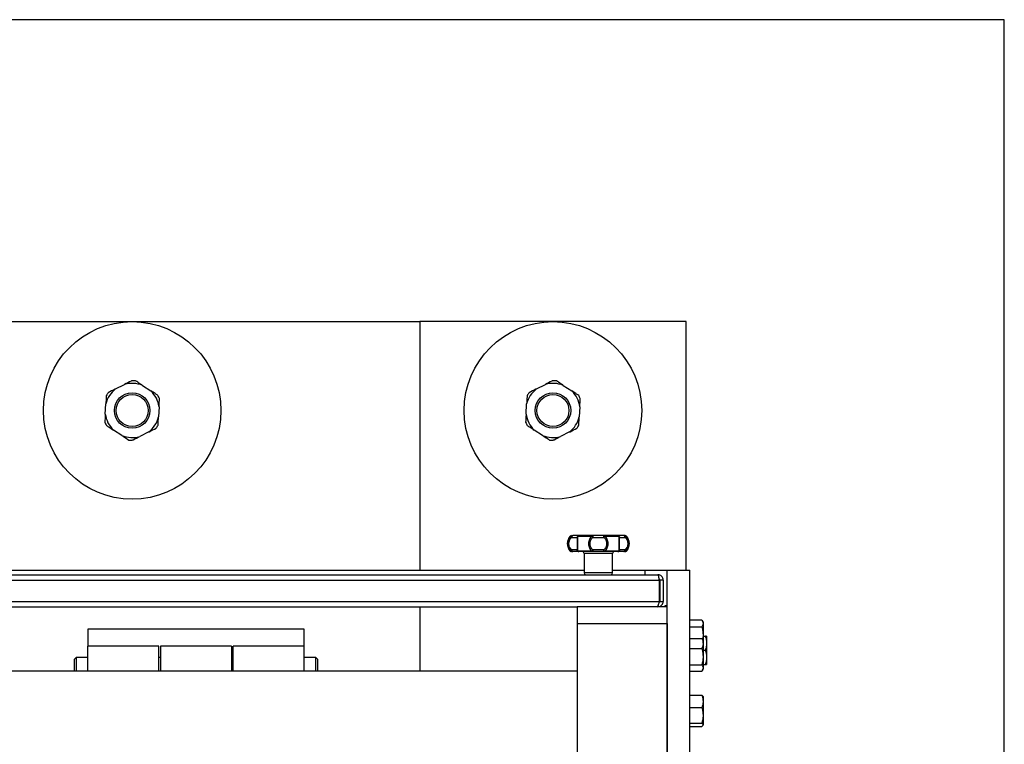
# Model space of a CAD drawing. Extents: x -13.5 to 60.2, y -0.1 to 41.9.
# Tile 37 of 57: x 22.743 to 23.294, y 20.409 to 20.814. Entities that reach past the tile are written whole.
import ezdxf

# ---------------------------------------------------------------- set-up
doc = ezdxf.new("R2010")
doc.units = 0
doc.header["$MEASUREMENT"] = 0
doc.layers.add('PAREDES', color=8, linetype='Continuous')

# ---------------------------------------------------------------- blocks, each defined once
blk = doc.blocks.new('LS- 19')
for p, q in [((-131.716594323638, 58.90441007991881), (-131.2648066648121, 58.90441007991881)), ((-131.2648066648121, 58.90441007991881), (-131.2648066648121, 58.76536898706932)), ((-131.1158340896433, 58.90441007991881), (-131.2648066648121, 58.90441007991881)), ((-131.1158340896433, 58.76536898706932), (-131.1158340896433, 58.90441007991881)), ((-131.4349367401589, 58.86677466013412), (-131.4299175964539, 58.86931465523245)), ((-131.4199071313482, 58.86876240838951), (-131.4151978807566, 58.86568573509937)), ((-131.1995566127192, 58.86677466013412), (-131.1945374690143, 58.86931465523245)), ((-131.1845270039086, 58.86876240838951), (-131.179817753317, 58.86568573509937)), ((-131.4407300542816, 58.85276479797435), (-131.4404202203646, 58.85838146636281)), ((-131.410670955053, 58.85674029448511), (-131.41098078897, 58.85112362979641)), ((-131.205349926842, 58.85276479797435), (-131.2050400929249, 58.85838146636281)), ((-131.1752908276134, 58.85674029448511), (-131.1756006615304, 58.85112362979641)), ((-131.43149381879, 58.84074268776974), (-131.4362030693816, 58.84381935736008)), ((-131.4164642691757, 58.84273043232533), (-131.4214833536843, 58.840190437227)), ((-131.1961136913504, 58.84074268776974), (-131.200822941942, 58.84381935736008)), ((-131.1810841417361, 58.84273043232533), (-131.1861032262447, 58.840190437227)), ((-131.1806547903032, 58.78445372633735), (-131.1799817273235, 58.78445372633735)), ((-131.1799372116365, 58.78476025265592), (-131.1798747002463, 58.78476025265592)), ((-131.1798999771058, 58.78376709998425), (-131.1768643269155, 58.78376709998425)), ((-131.1764031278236, 58.78445372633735), (-131.168523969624, 58.78445372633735)), ((-131.1679810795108, 58.78376709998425), (-131.1619097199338, 58.78376709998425)), ((-131.1613667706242, 58.78445372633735), (-131.1534876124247, 58.78445372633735)), ((-131.1530264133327, 58.78376709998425), (-131.1499907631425, 58.78376709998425)), ((-131.1499535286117, 58.78476025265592), (-131.1505958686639, 58.78476025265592)), ((-131.1499090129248, 58.78445372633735), (-131.1492360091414, 58.78445372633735)), ((-131.1768643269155, 58.77681505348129), (-131.1798999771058, 58.77681505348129)), ((-131.1619097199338, 58.77681505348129), (-131.1679810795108, 58.77681505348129)), ((-131.1499907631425, 58.77681505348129), (-131.1530264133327, 58.77681505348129)), ((-131.1799817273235, 58.77612841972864), (-131.1806547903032, 58.77612841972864)), ((-131.1792948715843, 58.77582190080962), (-131.1799372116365, 58.77582190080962)), ((-131.168523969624, 58.77612841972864), (-131.1764031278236, 58.77612841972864)), ((-131.1728905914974, 58.77482874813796), (-131.1728905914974, 58.7639040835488)), ((-131.1570001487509, 58.77482874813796), (-131.1728905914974, 58.77482874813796)), ((-131.1534876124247, 58.77612841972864), (-131.1613667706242, 58.77612841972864)), ((-131.1570001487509, 58.7639040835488), (-131.1570001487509, 58.77482874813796)), ((-131.150016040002, 58.77582190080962), (-131.1499535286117, 58.77582190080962)), ((-131.1492360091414, 58.77612841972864), (-131.1499090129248, 58.77612841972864)), ((-131.8504178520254, 58.75993148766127), (-131.1309831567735, 58.75993148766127)), ((-131.8497758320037, 58.76291094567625), (-131.1316251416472, 58.76291094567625)), ((-131.8085104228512, 58.76536898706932), (-131.1728905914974, 58.76536898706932)), ((-131.1570001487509, 58.7639040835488), (-131.1728905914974, 58.7639040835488)), ((-131.1570001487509, 58.76536898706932), (-131.126411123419, 58.76536898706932)), ((-131.1390241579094, 58.76536898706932), (-131.1390241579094, 58.76291094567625)), ((-131.1309831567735, 58.75993148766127), (-131.1309831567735, 58.74801368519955)), ((-131.1286457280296, 58.75993148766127), (-131.1306320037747, 58.75993148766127)), ((-131.1306320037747, 58.75993148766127), (-131.1306320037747, 58.74801368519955)), ((-131.1286457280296, 58.75993148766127), (-131.1286457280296, 58.74801368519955)), ((-131.126411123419, 57.59345115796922), (-131.126411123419, 58.76536898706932)), ((-131.126411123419, 58.76536898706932), (-131.1137980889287, 58.76536898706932)), ((-131.1137980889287, 57.59345115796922), (-131.1137980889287, 58.76536898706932)), ((-131.8504178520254, 58.74801368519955), (-131.1309831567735, 58.74801368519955)), ((-131.8045378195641, 58.74503422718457), (-131.176863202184, 58.74503422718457)), ((-131.2648066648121, 58.74503422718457), (-131.2648066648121, 58.70895803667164)), ((-131.176863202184, 58.74503422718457), (-131.176863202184, 58.7355744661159)), ((-131.126411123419, 58.74503422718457), (-131.176863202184, 58.74503422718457)), ((-131.1316251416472, 58.74503422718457), (-131.1316251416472, 58.74548562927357)), ((-131.1306320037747, 58.74801368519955), (-131.1286457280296, 58.74801368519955)), ((-131.126411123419, 58.7455059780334), (-131.1276724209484, 58.7455059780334)), ((-131.1276724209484, 58.7455059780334), (-131.1276724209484, 58.74503422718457)), ((-131.126411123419, 58.7355744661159), (-131.126411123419, 58.74503422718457)), ((-131.4505789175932, 58.73239638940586), (-131.4505789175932, 58.72293662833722)), ((-131.3294145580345, 58.73239638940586), (-131.4505789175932, 58.73239638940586)), ((-131.3294145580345, 58.72293662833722), (-131.3294145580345, 58.73239638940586)), ((-131.176863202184, 58.7355744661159), (-131.176863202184, 57.6232457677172)), ((-131.176863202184, 58.7355744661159), (-131.126411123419, 58.7355744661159)), ((-131.126411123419, 58.7355744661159), (-131.126411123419, 57.6232457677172)), ((-131.1137980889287, 58.73777686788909), (-131.10705911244, 58.73777686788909)), ((-131.1137980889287, 58.73372241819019), (-131.10705911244, 58.73372241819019)), ((-131.1063494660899, 58.73656761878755), (-131.1068833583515, 58.73749234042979)), ((-131.1063494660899, 58.73656761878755), (-131.1063494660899, 58.73574964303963)), ((-131.1063494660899, 58.73574964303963), (-131.1063494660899, 58.72914519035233)), ((-131.1137980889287, 58.7271657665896), (-131.10705911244, 58.7271657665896)), ((-131.1063494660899, 58.72914519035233), (-131.1063494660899, 58.72601466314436)), ((-131.1063494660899, 58.72862241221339), (-131.1050728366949, 58.72862241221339)), ((-131.1043631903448, 58.72862241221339), (-131.1043631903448, 58.72464981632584)), ((-131.4108528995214, 58.72293662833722), (-131.4505789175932, 58.72293662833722)), ((-131.4505789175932, 58.70895803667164), (-131.4505789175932, 58.72293662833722)), ((-131.4108528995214, 58.70895803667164), (-131.4108528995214, 58.72293662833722)), ((-131.3701337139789, 58.72293662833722), (-131.4098597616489, 58.72293662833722)), ((-131.4098597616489, 58.72293662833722), (-131.4098597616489, 58.72137550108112)), ((-131.4098597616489, 58.72137550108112), (-131.4098597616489, 58.70895803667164)), ((-131.3701337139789, 58.72293662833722), (-131.3701337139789, 58.72137550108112)), ((-131.3701337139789, 58.72137550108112), (-131.3701337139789, 58.70895803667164)), ((-131.3294145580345, 58.72293662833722), (-131.3691405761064, 58.72293662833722)), ((-131.3691405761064, 58.70895803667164), (-131.3691405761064, 58.72293662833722)), ((-131.3294145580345, 58.70895803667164), (-131.3294145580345, 58.72293662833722)), ((-131.1137980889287, 58.72158366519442), (-131.10705911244, 58.72158366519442)), ((-131.1063494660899, 58.72601466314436), (-131.1067282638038, 58.72667069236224)), ((-131.1063494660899, 58.72601466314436), (-131.1063494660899, 58.72437471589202)), ((-131.1063494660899, 58.72437471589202), (-131.1063494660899, 58.71703551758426)), ((-131.1043631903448, 58.72464981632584), (-131.1043631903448, 58.71670460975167)), ((-131.4570344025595, 58.71663012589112), (-131.4580275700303, 58.71563697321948)), ((-131.4505789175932, 58.71663012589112), (-131.4570344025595, 58.71663012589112)), ((-131.4570344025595, 58.71663012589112), (-131.4570344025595, 58.70895803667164)), ((-131.4098597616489, 58.71663012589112), (-131.4108528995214, 58.71663012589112)), ((-131.3691405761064, 58.71663012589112), (-131.3701337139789, 58.71663012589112)), ((-131.3229590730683, 58.71663012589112), (-131.3294145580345, 58.71663012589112)), ((-131.3219659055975, 58.71563697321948), (-131.3229590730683, 58.71663012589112)), ((-131.3229590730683, 58.70895803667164), (-131.3229590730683, 58.71663012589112)), ((-131.1063494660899, 58.72067720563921), (-131.1050728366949, 58.72067720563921)), ((-131.1063494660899, 58.71703551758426), (-131.1063494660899, 58.71073024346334)), ((-131.1043631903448, 58.71670460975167), (-131.1043631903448, 58.71273199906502)), ((-131.4580275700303, 58.70895803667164), (-131.4580275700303, 58.71563697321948)), ((-131.3219659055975, 58.71563697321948), (-131.3219659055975, 58.70895803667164)), ((-131.1137980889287, 58.71248735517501), (-131.10705911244, 58.71248735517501)), ((-131.1063494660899, 58.71273199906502), (-131.1050728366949, 58.71273199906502)), ((-131.1063494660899, 58.71073024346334), (-131.1063494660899, 58.71012424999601)), ((-131.176863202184, 58.70895803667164), (-131.8045378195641, 58.70895803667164)), ((-131.1137980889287, 58.70897313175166), (-131.10705911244, 58.70897313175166)), ((-131.1067282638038, 58.70946822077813), (-131.1063494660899, 58.71012424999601)), ((-131.1137980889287, 58.69550473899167), (-131.10705911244, 58.69550473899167)), ((-131.1063494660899, 58.69476132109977), (-131.1064397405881, 58.69491761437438)), ((-131.1063494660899, 58.69476132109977), (-131.1063494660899, 58.69205711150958)), ((-131.1137980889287, 58.68860949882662), (-131.10705911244, 58.68860949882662)), ((-131.1063494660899, 58.69205711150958), (-131.1063494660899, 58.68426519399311)), ((-131.1063494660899, 58.68426519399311), (-131.1063494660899, 58.67902418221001)), ((-131.1137980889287, 58.67992087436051), (-131.10705911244, 58.67992087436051)), ((-131.1137980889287, 58.6781274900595), (-131.10705911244, 58.6781274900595)), ((-131.1064397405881, 58.67871461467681), (-131.1063494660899, 58.6788709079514)), ((-131.1063494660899, 58.67902418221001), (-131.1063494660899, 58.6788709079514))]:
    blk.add_line(p, q)
blk.add_lwpolyline([(-132.0393682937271, 57.61827993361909), (-131.8903956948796, 57.61827993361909), (-131.8903956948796, 57.28557446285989), (-130.9378614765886, 57.28557446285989), (-130.9378614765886, 59.07324564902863), (-131.8903956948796, 59.07324564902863), (-131.8903956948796, 58.74054017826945), (-132.0393682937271, 58.74054017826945), (-132.0393682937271, 57.61827993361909)])
at = {"flags": 128}
for points in [[(-131.1792948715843, 58.78476025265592), (-131.1794129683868, 58.78474116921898), (-131.1795264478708, 58.78468465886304), (-131.1796310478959, 58.78459287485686), (-131.1797227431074, 58.78446936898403), (-131.1797980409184, 58.78431886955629), (-131.1798539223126, 58.78414716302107), (-131.1798883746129, 58.78396085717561), (-131.1798999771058, 58.78376709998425)], [(-131.168523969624, 58.78445372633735), (-131.1685073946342, 58.78452253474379), (-131.1684892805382, 58.78458364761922), (-131.1684699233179, 58.78463645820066), (-131.1684493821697, 58.78468041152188), (-131.1684279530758, 58.78471507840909), (-131.1684058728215, 58.78474008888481), (-131.168383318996, 58.78475519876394), (-131.1683605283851, 58.78476025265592)], [(-131.1683605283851, 58.78476025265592), (-131.1682864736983, 58.78474116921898), (-131.1682153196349, 58.78468465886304), (-131.1681496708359, 58.78459287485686), (-131.168092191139, 58.78446936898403), (-131.1680450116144, 58.78431886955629), (-131.1680099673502, 58.78414716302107), (-131.167988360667, 58.78396085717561), (-131.1679810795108, 58.78376709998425)], [(-131.1619097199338, 58.78376709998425), (-131.1619023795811, 58.78396085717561), (-131.1618808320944, 58.78414716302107), (-131.1618457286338, 58.78431886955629), (-131.1617985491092, 58.78446936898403), (-131.1617410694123, 58.78459287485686), (-131.1616754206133, 58.78468465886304), (-131.1616042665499, 58.78474116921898), (-131.1615302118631, 58.78476025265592)], [(-131.1615302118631, 58.78476025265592), (-131.1615074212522, 58.78475519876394), (-131.1614848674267, 58.78474008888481), (-131.1614627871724, 58.78471507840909), (-131.1614413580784, 58.78468041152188), (-131.1614208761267, 58.78463645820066), (-131.1614014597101, 58.78458364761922), (-131.161383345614, 58.78452253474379), (-131.1613667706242, 58.78445372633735)], [(-131.1499907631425, 58.78376709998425), (-131.1500023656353, 58.78396085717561), (-131.1500368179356, 58.78414716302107), (-131.1500927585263, 58.78431886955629), (-131.1501679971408, 58.78446936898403), (-131.1502596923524, 58.78459287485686), (-131.1503642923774, 58.78468465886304), (-131.1504778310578, 58.78474116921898), (-131.1505958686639, 58.78476025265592)], [(-131.1798999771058, 58.77681505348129), (-131.1798883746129, 58.7766212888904), (-131.1798539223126, 58.77643498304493), (-131.1797980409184, 58.77626328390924), (-131.1797227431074, 58.77611279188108), (-131.1796310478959, 58.77598927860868), (-131.1795264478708, 58.77589749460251), (-131.1794129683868, 58.77584097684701), (-131.1792948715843, 58.77582190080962)], [(-131.1679810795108, 58.77681505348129), (-131.167988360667, 58.7766212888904), (-131.1680099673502, 58.77643498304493), (-131.1680450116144, 58.77626328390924), (-131.168092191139, 58.77611279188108), (-131.1681496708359, 58.77598927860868), (-131.1682153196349, 58.77589749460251), (-131.1682864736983, 58.77584097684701), (-131.1683605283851, 58.77582190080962)], [(-131.1615302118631, 58.77582190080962), (-131.1616042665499, 58.77584097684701), (-131.1616754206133, 58.77589749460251), (-131.1617410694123, 58.77598927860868), (-131.1617985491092, 58.77611279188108), (-131.1618457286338, 58.77626328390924), (-131.1618808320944, 58.77643498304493), (-131.1619023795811, 58.7766212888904), (-131.1619097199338, 58.77681505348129)], [(-131.1505958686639, 58.77582190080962), (-131.1504778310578, 58.77584097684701), (-131.1503642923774, 58.77589749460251), (-131.1502596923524, 58.77598927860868), (-131.1501679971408, 58.77611279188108), (-131.1500927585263, 58.77626328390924), (-131.1500368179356, 58.77643498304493), (-131.1500023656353, 58.7766212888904), (-131.1499907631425, 58.77681505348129)], [(-131.168523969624, 58.77612841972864), (-131.1685073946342, 58.77605961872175), (-131.1684892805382, 58.77599849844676), (-131.1684699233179, 58.77594569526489), (-131.1684493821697, 58.77590174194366), (-131.1684279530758, 58.775867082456), (-131.1684058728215, 58.77584205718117), (-131.168383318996, 58.77582694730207), (-131.1683605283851, 58.77582190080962)], [(-131.1615302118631, 58.77582190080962), (-131.1615074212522, 58.77582694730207), (-131.1614848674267, 58.77584205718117), (-131.1614627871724, 58.775867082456), (-131.1614413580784, 58.77590174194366), (-131.1614208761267, 58.77594569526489), (-131.1614014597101, 58.77599849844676), (-131.161383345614, 58.77605961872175), (-131.1613667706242, 58.77612841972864)]]:
    blk.add_lwpolyline(points, dxfattribs=at)
for centre, radius in [((-131.4257005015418, 58.85475254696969), 0.04965753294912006), ((-131.1903203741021, 58.85475254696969), 0.04965753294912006), ((-131.4257005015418, 58.85475254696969), 0.009931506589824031), ((-131.1903203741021, 58.85475254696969), 0.009931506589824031), ((-131.4257005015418, 58.85475254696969), 0.00893835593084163), ((-131.1903203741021, 58.85475254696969), 0.00893835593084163)]:
    blk.add_circle(centre, radius)
for centre, radius, start, end in [((-131.4257005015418, 58.85475254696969), 0.01665017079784, 83.36974613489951, 90.31501458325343), ((-131.1903203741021, 58.85475254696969), 0.01665017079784, 83.36974613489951, 90.31501458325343), ((-131.4257005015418, 58.85475254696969), 0.01516044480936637, 127.5339741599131, 166.15078655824), ((-131.4257005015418, 58.85475254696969), 0.01665017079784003, 143.3697461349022, 150.3150145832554), ((-131.4257005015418, 58.85475254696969), 0.01516044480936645, 67.53397415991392, 106.1507865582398), ((-131.4257005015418, 58.85475254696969), 0.01516044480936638, 7.533974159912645, 46.15078655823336), ((-131.1903203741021, 58.85475254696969), 0.01516044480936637, 127.5339741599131, 166.15078655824), ((-131.1903203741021, 58.85475254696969), 0.01665017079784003, 143.3697461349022, 150.3150145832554), ((-131.1903203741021, 58.85475254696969), 0.01516044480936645, 67.53397415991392, 106.1507865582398), ((-131.1903203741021, 58.85475254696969), 0.01516044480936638, 7.533974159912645, 46.15078655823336), ((-131.4257005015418, 58.85475254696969), 0.01665017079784, 23.36974613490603, 30.31501458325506), ((-131.1903203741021, 58.85475254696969), 0.01665017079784, 23.369746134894, 30.31501458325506), ((-131.4257005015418, 58.85475254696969), 0.01665017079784, 203.3697461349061, 210.315014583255), ((-131.4257005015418, 58.85475254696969), 0.01516044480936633, 187.5339741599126, 226.1507865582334), ((-131.4257005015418, 58.85475254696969), 0.01516044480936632, 307.533974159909, 346.1507865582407), ((-131.1903203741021, 58.85475254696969), 0.01665017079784, 203.3697461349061, 210.315014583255), ((-131.1903203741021, 58.85475254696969), 0.01516044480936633, 187.5339741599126, 226.1507865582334), ((-131.1903203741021, 58.85475254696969), 0.01516044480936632, 307.533974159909, 346.1507865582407), ((-131.4257005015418, 58.85475254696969), 0.01665017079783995, 323.3697461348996, 330.3150145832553), ((-131.1903203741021, 58.85475254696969), 0.01665017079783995, 323.3697461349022, 330.3150145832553), ((-131.4257005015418, 58.85475254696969), 0.01516044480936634, 247.5339741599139, 286.1507865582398), ((-131.4257005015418, 58.85475254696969), 0.01665017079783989, 263.3697461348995, 270.3150145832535), ((-131.1903203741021, 58.85475254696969), 0.01516044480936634, 247.5339741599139, 286.1507865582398), ((-131.1903203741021, 58.85475254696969), 0.01665017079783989, 263.3697461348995, 270.3150145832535), ((-131.1763045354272, 58.78029107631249), 0.006020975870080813, 136.2622953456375, 223.7377046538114), ((-131.1799372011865, 58.78376710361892), 0.0009931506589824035, 90, 136.2622953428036), ((-131.1792908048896, 58.78382833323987), 0.0009319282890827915, 90.25002480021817, 137.8499681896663), ((-131.1758754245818, 58.78377135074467), 0.000988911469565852, 90.25191264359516, 180.2462822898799), ((-131.1758499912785, 58.78410935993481), 0.0006515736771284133, 92.61971005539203, 148.0948319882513), ((-131.1540407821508, 58.78410929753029), 0.0006516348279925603, 31.90828411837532, 87.38282577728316), ((-131.154015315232, 58.78377135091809), 0.0009889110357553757, 359.7537075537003, 89.75154219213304), ((-131.1505999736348, 58.78382824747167), 0.0009320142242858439, 42.15236181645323, 89.74764519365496), ((-131.1499535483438, 58.78376710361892), 0.0009931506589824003, 43.7377046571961, 90), ((-131.153586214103, 58.78029107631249), 0.006020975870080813, 316.2622953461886, 43.73770465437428), ((-131.1758754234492, 58.7768108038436), 0.0009889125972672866, 179.7537830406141, 269.7480220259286), ((-131.1540153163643, 58.77681080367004), 0.0009889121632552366, 270.2485231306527, 0.2462271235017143), ((-131.1799372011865, 58.77681504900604), 0.0009931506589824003, 223.7377046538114, 270.0000000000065), ((-131.1792908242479, 58.77675379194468), 0.0009318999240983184, 222.1498786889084, 269.7511577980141), ((-131.1758500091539, 58.77647277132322), 0.0006515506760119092, 211.9048933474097, 267.3817709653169), ((-131.173883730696, 58.77482874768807), 0.0009931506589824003, 0, 90), ((-131.1560070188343, 58.77482874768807), 0.0009931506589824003, 90, 180), ((-131.1540407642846, 58.77647283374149), 0.0006516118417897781, 272.6156940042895, 328.0919898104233), ((-131.1505999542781, 58.7767538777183), 0.000931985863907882, 270.2511724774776, 317.8477910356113), ((-131.1499535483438, 58.77681504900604), 0.000993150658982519, 270, 316.2622953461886), ((-131.171897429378, 58.76390409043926), 0.0009931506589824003, 180, 270), ((-131.1579933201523, 58.76390409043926), 0.0009931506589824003, 270, 0)]:
    blk.add_arc(centre, radius, start, end)
for points, knots in [([(-131.4257920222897, 58.87140246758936), (-131.4259769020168, 58.87130891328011), (-131.4273332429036, 58.87062256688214), (-131.4287199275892, 58.86992078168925), (-131.4299175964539, 58.86931465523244)], [0, 0, 0, 0, 0.1363077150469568, 1, 1, 1, 1]), ([(-131.4199071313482, 58.86876240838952), (-131.4203811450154, 58.86907208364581), (-131.4216852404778, 58.86992405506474), (-131.4229640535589, 58.87075955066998), (-131.4237780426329, 58.87129135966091)], [0, 0, 0, 0, 0.3634808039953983, 1, 1, 1, 1]), ([(-131.1904118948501, 58.87140246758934), (-131.1905967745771, 58.87130891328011), (-131.1919531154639, 58.87062256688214), (-131.1933398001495, 58.86992078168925), (-131.1945374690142, 58.86931465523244)], [0, 0, 0, 0, 0.1363077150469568, 1, 1, 1, 1]), ([(-131.1845270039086, 58.86876240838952), (-131.1850010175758, 58.86907208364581), (-131.1863051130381, 58.86992405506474), (-131.1875839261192, 58.87075955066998), (-131.1883979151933, 58.87129135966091)], [0, 0, 0, 0, 0.3634808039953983, 1, 1, 1, 1]), ([(-131.4349367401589, 58.86677466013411), (-131.4350457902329, 58.86671947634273), (-131.436436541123, 58.86601569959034), (-131.4378030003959, 58.86532416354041), (-131.4390623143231, 58.864686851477)], [0, 0, 0, 0, 0.07841093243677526, 1, 1, 1, 1]), ([(-131.4113270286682, 58.86315678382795), (-131.4118427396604, 58.86349372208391), (-131.4131186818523, 58.86432735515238), (-131.4144215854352, 58.86517856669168), (-131.4151978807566, 58.86568573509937)], [0, 0, 0, 0, 0.4041805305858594, 1, 1, 1, 1]), ([(-131.1995566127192, 58.86677466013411), (-131.1996656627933, 58.86671947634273), (-131.2010564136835, 58.86601569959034), (-131.2024228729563, 58.86532416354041), (-131.2036821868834, 58.864686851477)], [0, 0, 0, 0, 0.07841093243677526, 1, 1, 1, 1]), ([(-131.1759469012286, 58.86315678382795), (-131.1764626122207, 58.86349372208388), (-131.1777385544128, 58.86432735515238), (-131.1790414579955, 58.86517856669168), (-131.1798177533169, 58.86568573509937)], [0, 0, 0, 0, 0.4041805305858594, 1, 1, 1, 1]), ([(-131.4401654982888, 58.86299822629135), (-131.4401769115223, 58.86279135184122), (-131.4402606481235, 58.86127355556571), (-131.4403462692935, 58.85972175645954), (-131.4404202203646, 58.85838146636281)], [0, 0, 0, 0, 0.1362992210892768, 1, 1, 1, 1]), ([(-131.410670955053, 58.8567402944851), (-131.4106642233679, 58.856862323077), (-131.4105783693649, 58.85841864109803), (-131.4104939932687, 58.85994779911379), (-131.4104162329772, 58.86135705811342)], [0, 0, 0, 0, 0.07840851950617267, 1, 1, 1, 1]), ([(-131.2047853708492, 58.86299822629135), (-131.2047967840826, 58.86279135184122), (-131.204880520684, 58.86127355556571), (-131.2049661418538, 58.85972175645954), (-131.2050400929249, 58.85838146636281)], [0, 0, 0, 0, 0.1362992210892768, 1, 1, 1, 1]), ([(-131.1752908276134, 58.8567402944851), (-131.1752840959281, 58.856862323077), (-131.1751982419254, 58.85841864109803), (-131.1751138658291, 58.85994779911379), (-131.1750361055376, 58.86135705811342)], [0, 0, 0, 0, 0.07840851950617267, 1, 1, 1, 1]), ([(-131.4407300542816, 58.85276479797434), (-131.4407367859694, 58.85264277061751), (-131.4408226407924, 58.85108645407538), (-131.4409070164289, 58.84955729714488), (-131.4409847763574, 58.8481480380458)], [0, 0, 0, 0, 0.07840780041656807, 1, 1, 1, 1]), ([(-131.4112354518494, 58.84650686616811), (-131.4112240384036, 58.8467137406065), (-131.4111403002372, 58.8482315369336), (-131.4110547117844, 58.84978333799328), (-131.41098078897, 58.8511236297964)], [0, 0, 0, 0, 0.1362992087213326, 1, 1, 1, 1]), ([(-131.2053499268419, 58.85276479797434), (-131.2053566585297, 58.85264277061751), (-131.2054425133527, 58.85108645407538), (-131.2055268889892, 58.84955729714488), (-131.2056046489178, 58.8481480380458)], [0, 0, 0, 0, 0.07840780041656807, 1, 1, 1, 1]), ([(-131.1758553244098, 58.84650686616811), (-131.175843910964, 58.8467137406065), (-131.1757601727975, 58.8482315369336), (-131.1756745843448, 58.84978333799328), (-131.1756006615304, 58.8511236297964)], [0, 0, 0, 0, 0.1362992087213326, 1, 1, 1, 1]), ([(-131.4400739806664, 58.84634830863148), (-131.4395582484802, 58.84601137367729), (-131.438282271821, 58.84517776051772), (-131.4369793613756, 58.84432653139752), (-131.4362030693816, 58.84381935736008)], [0, 0, 0, 0, 0.404186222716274, 1, 1, 1, 1]), ([(-131.4164642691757, 58.84273043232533), (-131.4163552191, 58.84278561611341), (-131.4149644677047, 58.84348939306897), (-131.413598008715, 58.84418093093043), (-131.4123386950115, 58.84481824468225)], [0, 0, 0, 0, 0.07841090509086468, 1, 1, 1, 1]), ([(-131.2046938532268, 58.84634830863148), (-131.2041781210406, 58.84601137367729), (-131.2029021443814, 58.84517776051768), (-131.201599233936, 58.84432653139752), (-131.200822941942, 58.84381935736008)], [0, 0, 0, 0, 0.404186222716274, 1, 1, 1, 1]), ([(-131.1810841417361, 58.84273043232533), (-131.1809750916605, 58.84278561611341), (-131.1795843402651, 58.84348939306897), (-131.1782178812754, 58.84418093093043), (-131.1769585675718, 58.84481824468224)], [0, 0, 0, 0, 0.07841090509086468, 1, 1, 1, 1]), ([(-131.43149381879, 58.84074268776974), (-131.4310198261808, 58.84043300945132), (-131.4297157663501, 58.83958101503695), (-131.4284369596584, 58.83874553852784), (-131.4276229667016, 58.83821373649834)], [0, 0, 0, 0, 0.3634745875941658, 1, 1, 1, 1]), ([(-131.4256089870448, 58.83810262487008), (-131.4254241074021, 58.83819618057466), (-131.4240677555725, 58.83888254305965), (-131.4226810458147, 58.83958431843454), (-131.4214833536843, 58.840190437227)], [0, 0, 0, 0, 0.1363065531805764, 1, 1, 1, 1]), ([(-131.1961136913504, 58.84074268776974), (-131.1956396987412, 58.84043300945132), (-131.1943356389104, 58.83958101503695), (-131.1930568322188, 58.83874553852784), (-131.192242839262, 58.83821373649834)], [0, 0, 0, 0, 0.3634745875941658, 1, 1, 1, 1]), ([(-131.1902288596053, 58.83810262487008), (-131.1900439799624, 58.83819618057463), (-131.1886876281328, 58.83888254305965), (-131.1873009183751, 58.83958431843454), (-131.1861032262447, 58.840190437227)], [0, 0, 0, 0, 0.1363065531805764, 1, 1, 1, 1]), ([(-131.1799817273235, 58.78445372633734), (-131.1802505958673, 58.78421252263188), (-131.1807980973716, 58.78372135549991), (-131.1814415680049, 58.78270821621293), (-131.1818825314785, 58.78154354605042), (-131.1819383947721, 58.78070934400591), (-131.181966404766, 58.78029107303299)], [0, 0, 0, 0, 0.2418236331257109, 0.4924295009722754, 0.7455028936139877, 1, 1, 1, 1]), ([(-131.1798999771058, 58.77681505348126), (-131.1801081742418, 58.77701896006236), (-131.1805300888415, 58.77743217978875), (-131.181021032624, 58.77828419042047), (-131.1813389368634, 58.77925377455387), (-131.1814463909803, 58.78029478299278), (-131.1813373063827, 58.78133549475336), (-131.1810184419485, 58.78230397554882), (-131.1805276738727, 58.78315306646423), (-131.180107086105, 58.78356449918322), (-131.1798999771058, 58.78376709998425)], [0, 0, 0, 0, 0.1207305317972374, 0.244662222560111, 0.3716768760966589, 0.5004594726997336, 0.6291980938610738, 0.7561923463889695, 0.8799423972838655, 0.9999999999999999, 0.9999999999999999, 0.9999999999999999, 0.9999999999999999]), ([(-131.1799817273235, 58.78445372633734), (-131.1800001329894, 58.78440235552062), (-131.1800314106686, 58.78431505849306), (-131.1800232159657, 58.784143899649), (-131.1799867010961, 58.78396621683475), (-131.1799286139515, 58.78383284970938), (-131.1798999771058, 58.78376709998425)], [0, 0, 0, 0, 0.2942242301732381, 0.4999901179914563, 0.7534961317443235, 0.9999999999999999, 0.9999999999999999, 0.9999999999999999, 0.9999999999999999]), ([(-131.1758797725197, 58.78476025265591), (-131.1759877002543, 58.78476025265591), (-131.1762056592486, 58.78476025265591), (-131.176955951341, 58.78476025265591), (-131.1779690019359, 58.78476025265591), (-131.1788557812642, 58.78476025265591), (-131.1792948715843, 58.78476025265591)], [0, 0, 0, 0, 0.2475837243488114, 0.499992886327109, 0.7524206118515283, 1, 1, 1, 1]), ([(-131.1764031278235, 58.78445372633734), (-131.1764652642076, 58.7844115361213), (-131.1765913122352, 58.78432595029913), (-131.1767297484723, 58.78415975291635), (-131.1768310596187, 58.78397134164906), (-131.1768528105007, 58.78383780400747), (-131.1768643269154, 58.78376709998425)], [0, 0, 0, 0, 0.2464685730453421, 0.4999788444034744, 0.7352543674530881, 1, 1, 1, 1]), ([(-131.1768643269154, 58.78376709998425), (-131.1768376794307, 58.78356626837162), (-131.176791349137, 58.78321709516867), (-131.1767975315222, 58.78272774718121), (-131.1768001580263, 58.78251985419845)], [0, 0, 0, 0, 0.5751633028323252, 1, 1, 1, 1]), ([(-131.1768001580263, 58.78251985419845), (-131.1767997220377, 58.78244480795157), (-131.1767976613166, 58.78209009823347), (-131.1768227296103, 58.78132441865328), (-131.1768315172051, 58.78029083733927), (-131.1768227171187, 58.77925779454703), (-131.17679771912, 58.77849187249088), (-131.1767997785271, 58.77813714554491), (-131.1768002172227, 58.7780615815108)], [0, 0, 0, 0, 0.05879814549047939, 0.2779122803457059, 0.49995079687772, 0.7219846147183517, 0.9407770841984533, 1, 1, 1, 1]), ([(-131.1764997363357, 58.78029107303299), (-131.1764949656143, 58.78070874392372), (-131.1764854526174, 58.78154159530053), (-131.176426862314, 58.78270474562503), (-131.1763695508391, 58.78371893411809), (-131.1763920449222, 58.78421119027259), (-131.1764031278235, 58.78445372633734)], [0, 0, 0, 0, 0.2541394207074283, 0.5067635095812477, 0.7569809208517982, 0.9999999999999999, 0.9999999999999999, 0.9999999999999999, 0.9999999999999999]), ([(-131.1683605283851, 58.78476025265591), (-131.1697743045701, 58.78476025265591), (-131.1726018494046, 58.78476025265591), (-131.1747871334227, 58.78476025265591), (-131.1758797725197, 58.78476025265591)], [0, 0, 0, 0, 0.5000013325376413, 1, 1, 1, 1]), ([(-131.168523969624, 58.78445372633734), (-131.1688047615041, 58.78421168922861), (-131.1693755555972, 58.78371967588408), (-131.1699612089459, 58.78270576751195), (-131.1703425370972, 58.78154206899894), (-131.1703888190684, 58.78070901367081), (-131.1704120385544, 58.78029107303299)], [0, 0, 0, 0, 0.2425844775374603, 0.4931260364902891, 0.7457032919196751, 1, 1, 1, 1]), ([(-131.1679810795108, 58.77681505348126), (-131.1682140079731, 58.77701800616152), (-131.1686869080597, 58.77743004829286), (-131.1691667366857, 58.77827986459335), (-131.1694627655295, 58.77924867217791), (-131.1695590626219, 58.78028938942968), (-131.169463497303, 58.78133014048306), (-131.1691677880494, 58.7822992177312), (-131.1686883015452, 58.78315048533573), (-131.1682147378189, 58.78356337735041), (-131.1679810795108, 58.78376709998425)], [0, 0, 0, 0, 0.1202225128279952, 0.2440802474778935, 0.3710499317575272, 0.4997657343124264, 0.6285852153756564, 0.7555109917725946, 0.8793681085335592, 1, 1, 1, 1]), ([(-131.1679810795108, 58.78376709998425), (-131.1680219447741, 58.78383600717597), (-131.1681011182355, 58.78396950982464), (-131.1682405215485, 58.78415826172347), (-131.1683835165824, 58.78432597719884), (-131.168477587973, 58.78441153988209), (-131.168523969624, 58.78445372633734)], [0, 0, 0, 0, 0.2580681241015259, 0.4999881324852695, 0.7534704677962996, 1, 1, 1, 1]), ([(-131.1615302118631, 58.78476025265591), (-131.1620772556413, 58.78476025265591), (-131.1631820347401, 58.78476025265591), (-131.1649453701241, 58.78476025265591), (-131.1667087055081, 58.78476025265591), (-131.1678134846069, 58.78476025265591), (-131.1683605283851, 58.78476025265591)], [0, 0, 0, 0, 0.2475806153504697, 0.5, 0.7524193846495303, 1, 1, 1, 1]), ([(-131.1619097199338, 58.78376709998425), (-131.161870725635, 58.78383285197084), (-131.1617916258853, 58.78396622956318), (-131.1616602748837, 58.7841455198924), (-131.1615146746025, 58.78431644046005), (-131.1614207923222, 58.7844035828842), (-131.1613667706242, 58.78445372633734)], [0, 0, 0, 0, 0.2465118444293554, 0.5000481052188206, 0.7123179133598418, 1, 1, 1, 1]), ([(-131.1619097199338, 58.78376709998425), (-131.1616760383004, 58.78356338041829), (-131.1612024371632, 58.78315050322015), (-131.1607229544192, 58.78229921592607), (-131.1604272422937, 58.78133014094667), (-131.1603316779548, 58.7802893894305), (-131.160427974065, 58.77924867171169), (-131.160724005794, 58.7782798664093), (-131.1612038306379, 58.77743003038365), (-131.1616767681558, 58.77701800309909), (-131.1619097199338, 58.77681505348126)], [0, 0, 0, 0, 0.1206356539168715, 0.2444915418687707, 0.3714160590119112, 0.5002342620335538, 0.6289487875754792, 0.7559172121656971, 0.8797737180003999, 1, 1, 1, 1]), ([(-131.1540110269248, 58.78476025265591), (-131.1551036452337, 58.78476025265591), (-131.1572888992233, 58.78476025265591), (-131.1601164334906, 58.78476025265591), (-131.1615302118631, 58.78476025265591)], [0, 0, 0, 0, 0.4999960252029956, 1, 1, 1, 1]), ([(-131.1594787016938, 58.78029107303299), (-131.1595019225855, 58.78070901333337), (-131.1595482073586, 58.78154206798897), (-131.1599293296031, 58.78270520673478), (-131.1605149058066, 58.78371919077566), (-131.1610856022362, 58.78421128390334), (-131.1613667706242, 58.78445372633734)], [0, 0, 0, 0, 0.2542970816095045, 0.5068747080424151, 0.7570490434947, 1, 1, 1, 1]), ([(-131.1505958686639, 58.78476025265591), (-131.1510349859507, 58.78476025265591), (-131.1519217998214, 58.78476025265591), (-131.1529347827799, 58.78476025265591), (-131.1536850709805, 58.78476025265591), (-131.153903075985, 58.78476025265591), (-131.1540110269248, 58.78476025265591)], [0, 0, 0, 0, 0.2475847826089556, 0.5000067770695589, 0.7524151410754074, 1, 1, 1, 1]), ([(-131.1534876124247, 58.78445372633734), (-131.1534987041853, 58.78421159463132), (-131.1535212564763, 58.7837192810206), (-131.1534639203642, 58.78270491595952), (-131.1534052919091, 58.78154118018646), (-131.1533957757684, 58.7807085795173), (-131.1533910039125, 58.78029107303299)], [0, 0, 0, 0, 0.2426610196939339, 0.4933898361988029, 0.7459610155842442, 1, 1, 1, 1]), ([(-131.1534876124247, 58.78445372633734), (-131.1534254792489, 58.78441152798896), (-131.1532994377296, 58.78432592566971), (-131.1531562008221, 58.78415415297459), (-131.1530571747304, 58.78396431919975), (-131.1530363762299, 58.78383097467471), (-131.1530264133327, 58.78376709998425)], [0, 0, 0, 0, 0.2464666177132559, 0.4999748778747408, 0.7604779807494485, 0.9999999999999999, 0.9999999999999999, 0.9999999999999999, 0.9999999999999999]), ([(-131.1530905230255, 58.78252043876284), (-131.1530931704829, 58.78272878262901), (-131.1530993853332, 58.78321786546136), (-131.1530530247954, 58.78356680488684), (-131.1530264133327, 58.78376709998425)], [0, 0, 0, 0, 0.4259889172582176, 1, 1, 1, 1]), ([(-131.1530905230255, 58.7780624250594), (-131.1530909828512, 58.77813767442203), (-131.1530931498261, 58.77849229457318), (-131.1530679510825, 58.77925781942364), (-131.153059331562, 58.78029085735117), (-131.1530680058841, 58.78132383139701), (-131.1530930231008, 58.78208978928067), (-131.1530909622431, 58.78244478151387), (-131.1530905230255, 58.78252043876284)], [0, 0, 0, 0, 0.05896707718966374, 0.2778882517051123, 0.4998909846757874, 0.7218140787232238, 0.9407119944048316, 1, 1, 1, 1]), ([(-131.1499090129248, 58.78445372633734), (-131.1499032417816, 58.78444095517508), (-131.1498868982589, 58.78440478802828), (-131.1498630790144, 58.78430839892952), (-131.1498634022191, 58.78415601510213), (-131.1499065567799, 58.78395976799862), (-131.1499631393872, 58.78383030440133), (-131.1499907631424, 58.78376709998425)], [0, 0, 0, 0, 0.07947012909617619, 0.2250545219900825, 0.5143901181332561, 0.7629241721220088, 1, 1, 1, 1]), ([(-131.1499907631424, 58.78376709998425), (-131.1497825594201, 58.78356319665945), (-131.1493606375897, 58.78314998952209), (-131.1488697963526, 58.78229793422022), (-131.1485517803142, 58.78132839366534), (-131.1484443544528, 58.78028736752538), (-131.1485534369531, 58.77924666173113), (-131.1488722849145, 58.77827815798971), (-131.1493631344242, 58.77742911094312), (-131.14978368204, 58.77701765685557), (-131.1499907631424, 58.77681505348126)], [0, 0, 0, 0, 0.120730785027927, 0.2446591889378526, 0.3716763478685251, 0.5004592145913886, 0.6291981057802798, 0.7561926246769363, 0.8799472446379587, 1, 1, 1, 1]), ([(-131.1479243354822, 58.78029107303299), (-131.1479522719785, 58.78070871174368), (-131.1480079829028, 58.78154156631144), (-131.1484475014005, 58.78270467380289), (-131.1490904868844, 58.78371888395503), (-131.1496388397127, 58.78421117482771), (-131.1499090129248, 58.78445372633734)], [0, 0, 0, 0, 0.2541172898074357, 0.5067603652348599, 0.7569810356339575, 1, 1, 1, 1]), ([(-131.181966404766, 58.78029107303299), (-131.1819384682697, 58.7798734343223), (-131.1818827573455, 58.77904057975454), (-131.1814432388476, 58.77787747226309), (-131.1808002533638, 58.77686326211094), (-131.1802519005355, 58.7763709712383), (-131.1799817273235, 58.77612841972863)], [0, 0, 0, 0, 0.2541172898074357, 0.5067603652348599, 0.7569810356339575, 1, 1, 1, 1]), ([(-131.1798999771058, 58.77681505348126), (-131.1799208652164, 58.77676807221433), (-131.1799801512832, 58.7766347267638), (-131.1800235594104, 58.7764522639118), (-131.1800302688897, 58.77626474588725), (-131.1799993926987, 58.77617803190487), (-131.1799817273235, 58.77612841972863)], [0, 0, 0, 0, 0.1761121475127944, 0.4998535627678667, 0.7138483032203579, 1, 1, 1, 1]), ([(-131.1768002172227, 58.7780615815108), (-131.1767975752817, 58.77785400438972), (-131.1767913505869, 58.77736493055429), (-131.176837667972, 58.77701592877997), (-131.1768643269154, 58.77681505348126)], [0, 0, 0, 0, 0.4244290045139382, 0.9999999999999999, 0.9999999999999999, 0.9999999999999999, 0.9999999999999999]), ([(-131.1764031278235, 58.77612841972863), (-131.1764676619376, 58.77617250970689), (-131.1765935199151, 58.77625849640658), (-131.1767332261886, 58.77642728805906), (-131.1768321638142, 58.77661433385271), (-131.1768535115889, 58.77674755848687), (-131.1768643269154, 58.77681505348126)], [0, 0, 0, 0, 0.256358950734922, 0.4999653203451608, 0.7466696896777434, 1, 1, 1, 1]), ([(-131.1764031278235, 58.77612841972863), (-131.1763920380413, 58.77637055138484), (-131.1763694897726, 58.77686286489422), (-131.1764267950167, 58.77787723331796), (-131.1764855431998, 58.77904096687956), (-131.1764949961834, 58.77987356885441), (-131.1764997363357, 58.78029107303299)], [0, 0, 0, 0, 0.2426609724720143, 0.4933897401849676, 0.7459627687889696, 1, 1, 1, 1]), ([(-131.1704120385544, 58.78029107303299), (-131.1703887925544, 58.77987307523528), (-131.1703424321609, 58.77903944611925), (-131.169960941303, 58.77787548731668), (-131.1693749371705, 58.77686189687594), (-131.1688045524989, 58.77637026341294), (-131.168523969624, 58.77612841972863)], [0, 0, 0, 0, 0.2543367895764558, 0.5072336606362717, 0.7575990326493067, 1, 1, 1, 1]), ([(-131.1679810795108, 58.77681505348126), (-131.1680214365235, 58.77674715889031), (-131.1681007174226, 58.77661378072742), (-131.1682384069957, 58.77642639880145), (-131.1683822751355, 58.77625785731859), (-131.1684762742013, 58.77617198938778), (-131.168523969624, 58.77612841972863)], [0, 0, 0, 0, 0.2545136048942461, 0.4999891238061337, 0.7462929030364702, 1, 1, 1, 1]), ([(-131.1613667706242, 58.77612841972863), (-131.1614204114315, 58.77617774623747), (-131.1615147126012, 58.77626446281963), (-131.1616594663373, 58.77643594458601), (-131.1617916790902, 58.77661587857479), (-131.1618707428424, 58.77674928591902), (-131.1619097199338, 58.77681505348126)], [0, 0, 0, 0, 0.2843912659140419, 0.4999631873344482, 0.7534903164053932, 1, 1, 1, 1]), ([(-131.1613667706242, 58.77612841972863), (-131.1610851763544, 58.77637129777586), (-131.1605149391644, 58.77686313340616), (-131.1599293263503, 58.77787691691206), (-131.1595483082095, 58.77903944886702), (-131.1595019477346, 58.77987307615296), (-131.1594787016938, 58.78029107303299)], [0, 0, 0, 0, 0.2433372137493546, 0.4927654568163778, 0.7456627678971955, 0.9999999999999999, 0.9999999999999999, 0.9999999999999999, 0.9999999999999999]), ([(-131.1540090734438, 58.77582235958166), (-131.1540082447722, 58.77582220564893), (-131.1538919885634, 58.77580061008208), (-131.1536575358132, 58.77587426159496), (-131.1533902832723, 58.77602182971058), (-131.1531683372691, 58.77625376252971), (-131.1530951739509, 58.77644563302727), (-131.1530502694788, 58.77656339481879)], [0, 0, 0, 0, 0.001948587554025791, 0.2733717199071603, 0.5303459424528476, 0.7117467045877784, 1, 1, 1, 1]), ([(-131.1533910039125, 58.78029107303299), (-131.1533957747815, 58.7798734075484), (-131.1534052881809, 58.77904055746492), (-131.1534638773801, 58.77787740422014), (-131.1535211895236, 58.77686321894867), (-131.1534986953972, 58.77637095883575), (-131.1534876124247, 58.77612841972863)], [0, 0, 0, 0, 0.2541365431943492, 0.5067635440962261, 0.7569798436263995, 1, 1, 1, 1]), ([(-131.1530264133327, 58.77681505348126), (-131.1530360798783, 58.77675254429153), (-131.1530566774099, 58.776619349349), (-131.1531479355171, 58.77644322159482), (-131.153286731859, 58.77626910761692), (-131.1534117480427, 58.77618155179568), (-131.1534876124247, 58.77612841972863)], [0, 0, 0, 0, 0.2347041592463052, 0.5001089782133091, 0.6966478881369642, 1, 1, 1, 1]), ([(-131.1530264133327, 58.77681505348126), (-131.1530530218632, 58.77701530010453), (-131.1530994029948, 58.77736434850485), (-131.1530931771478, 58.77785377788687), (-131.1530905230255, 58.7780624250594)], [0, 0, 0, 0, 0.5736929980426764, 1, 1, 1, 1]), ([(-131.1499090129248, 58.77612841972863), (-131.1498958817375, 58.77616231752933), (-131.1498634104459, 58.7762461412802), (-131.1498621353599, 58.77642319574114), (-131.1499065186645, 58.77662608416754), (-131.1499657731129, 58.77675899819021), (-131.1499907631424, 58.77681505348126)], [0, 0, 0, 0, 0.2022020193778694, 0.5000127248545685, 0.7891348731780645, 1, 1, 1, 1]), ([(-131.1499090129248, 58.77612841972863), (-131.1496401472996, 58.77636963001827), (-131.1490926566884, 58.77686080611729), (-131.1484491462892, 58.7778739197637), (-131.1480083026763, 58.77903862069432), (-131.1479523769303, 58.77987280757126), (-131.1479243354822, 58.78029107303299)], [0, 0, 0, 0, 0.2418263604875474, 0.4924306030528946, 0.7455021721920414, 1, 1, 1, 1]), ([(-131.1758797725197, 58.77582190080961), (-131.1759877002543, 58.77582190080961), (-131.1762056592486, 58.77582190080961), (-131.176955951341, 58.77582190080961), (-131.1779690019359, 58.77582190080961), (-131.1788557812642, 58.77582190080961), (-131.1792948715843, 58.77582190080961)], [0, 0, 0, 0, 0.2475837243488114, 0.499992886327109, 0.7524206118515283, 1, 1, 1, 1]), ([(-131.1683605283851, 58.77582190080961), (-131.1697743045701, 58.77582190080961), (-131.1726018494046, 58.77582190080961), (-131.1747871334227, 58.77582190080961), (-131.1758797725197, 58.77582190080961)], [0, 0, 0, 0, 0.5000013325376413, 1, 1, 1, 1]), ([(-131.1615302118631, 58.77582190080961), (-131.1620772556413, 58.77582190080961), (-131.1631820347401, 58.77582190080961), (-131.1649453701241, 58.77582190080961), (-131.1667087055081, 58.77582190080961), (-131.1678134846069, 58.77582190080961), (-131.1683605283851, 58.77582190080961)], [0, 0, 0, 0, 0.2475806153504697, 0.5, 0.7524193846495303, 1, 1, 1, 1]), ([(-131.1540110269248, 58.77582190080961), (-131.1551036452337, 58.77582190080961), (-131.1572888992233, 58.77582190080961), (-131.1601164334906, 58.77582190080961), (-131.1615302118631, 58.77582190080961)], [0, 0, 0, 0, 0.4999960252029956, 1, 1, 1, 1]), ([(-131.1505958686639, 58.77582190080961), (-131.1510349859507, 58.77582190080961), (-131.1519217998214, 58.77582190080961), (-131.1529347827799, 58.77582190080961), (-131.1536850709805, 58.77582190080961), (-131.153903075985, 58.77582190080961), (-131.1540110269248, 58.77582190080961)], [0, 0, 0, 0, 0.2475847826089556, 0.5000067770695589, 0.7524151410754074, 1, 1, 1, 1]), ([(-131.1316251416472, 58.76291094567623), (-131.1315789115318, 58.76287760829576), (-131.1314863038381, 58.76281082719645), (-131.1313472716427, 58.76228919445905), (-131.1312080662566, 58.76152138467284), (-131.131086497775, 58.76068469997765), (-131.1310117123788, 58.76013961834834), (-131.1309831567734, 58.75993148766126)], [0, 0, 0, 0, 0.2160082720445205, 0.4327055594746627, 0.64943071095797, 0.8661407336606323, 1, 1, 1, 1]), ([(-131.1286457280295, 58.75993148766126), (-131.1286790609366, 58.7602684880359), (-131.1287458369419, 58.76094360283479), (-131.1292673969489, 58.76184227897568), (-131.130035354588, 58.7625174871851), (-131.1308719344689, 58.76286381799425), (-131.1314170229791, 58.76289792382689), (-131.1316251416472, 58.76291094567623)], [0, 0, 0, 0, 0.2160033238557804, 0.4327207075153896, 0.6494329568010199, 0.8661510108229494, 1, 1, 1, 1]), ([(-131.1306320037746, 58.75993148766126), (-131.1306453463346, 58.76005166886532), (-131.1306720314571, 58.76029203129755), (-131.1308487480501, 58.76059031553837), (-131.1310243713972, 58.76070888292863), (-131.1310997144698, 58.76075974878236)], [0, 0, 0, 0, 0.3634612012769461, 0.726922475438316, 1, 1, 1, 1]), ([(-131.1309831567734, 58.74801368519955), (-131.1310537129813, 58.74768127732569), (-131.1311969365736, 58.74700651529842), (-131.1314129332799, 58.74610248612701), (-131.1316309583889, 58.74541975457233), (-131.1318191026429, 58.74507879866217), (-131.1319339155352, 58.74504624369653), (-131.131976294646, 58.74503422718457)], [0, 0, 0, 0, 0.2131108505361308, 0.432598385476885, 0.6520736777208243, 0.8715753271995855, 1, 1, 1, 1]), ([(-131.1316251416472, 58.74503422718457), (-131.1312927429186, 58.74506671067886), (-131.1306179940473, 58.74513265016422), (-131.1297139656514, 58.74565435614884), (-131.129031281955, 58.74643375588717), (-131.1286902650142, 58.74727312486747), (-131.1286577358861, 58.74781401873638), (-131.1286457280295, 58.74801368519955)], [0, 0, 0, 0, 0.2131021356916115, 0.4325841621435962, 0.6520769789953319, 0.8715671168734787, 1, 1, 1, 1]), ([(-131.1311747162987, 58.74713729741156), (-131.1310742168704, 58.74719950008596), (-131.1308607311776, 58.74733163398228), (-131.1306684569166, 58.74765893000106), (-131.1306434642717, 58.74790215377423), (-131.1306320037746, 58.74801368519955)], [0, 0, 0, 0, 0.3250570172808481, 0.6905016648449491, 1, 1, 1, 1]), ([(-131.1063494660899, 58.73574964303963), (-131.1063503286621, 58.73570159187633), (-131.106356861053, 58.73533769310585), (-131.1065117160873, 58.73465161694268), (-131.1068755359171, 58.73403403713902), (-131.10705911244, 58.73372241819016)], [0, 0, 0, 0, 0.07008759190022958, 0.5307839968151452, 1, 1, 1, 1]), ([(-131.10705911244, 58.73372241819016), (-131.1068607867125, 58.73297905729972), (-131.1064604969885, 58.73147869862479), (-131.1063866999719, 58.72992772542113), (-131.1063494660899, 58.72914519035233)], [0, 0, 0, 0, 0.4954554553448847, 1, 1, 1, 1]), ([(-131.1069051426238, 58.73747979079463), (-131.1067694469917, 58.73724880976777), (-131.106436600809, 58.7366822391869), (-131.1063818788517, 58.73609655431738), (-131.1063494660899, 58.73574964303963)], [0, 0, 0, 0, 0.4076827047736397, 1, 1, 1, 1]), ([(-131.10705911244, 58.72716576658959), (-131.1068607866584, 58.72671248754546), (-131.1064604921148, 58.72579760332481), (-131.1063866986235, 58.7248518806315), (-131.1063494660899, 58.72437471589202)], [0, 0, 0, 0, 0.4954496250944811, 1, 1, 1, 1]), ([(-131.1067460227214, 58.72668256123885), (-131.1067499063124, 58.72669564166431), (-131.1067988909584, 58.72686062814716), (-131.1069343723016, 58.72701949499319), (-131.10705911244, 58.72716576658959)], [0, 0, 0, 0, 0.07928180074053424, 1, 1, 1, 1]), ([(-131.1063494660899, 58.72914519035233), (-131.1063505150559, 58.72903674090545), (-131.1063584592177, 58.72821541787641), (-131.1064146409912, 58.72731207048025), (-131.1065975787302, 58.7265461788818), (-131.1066147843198, 58.7264741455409)], [0, 0, 0, 0, 0.1211278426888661, 0.917340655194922, 1, 1, 1, 1]), ([(-131.1050728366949, 58.72862241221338), (-131.1048744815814, 58.72797724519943), (-131.1044741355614, 58.72667508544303), (-131.1044003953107, 58.72532898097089), (-131.1043631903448, 58.72464981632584)], [0, 0, 0, 0, 0.4954591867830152, 1, 1, 1, 1]), ([(-131.1043631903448, 58.72862241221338), (-131.1043737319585, 58.72862241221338), (-131.104412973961, 58.72862241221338), (-131.1047940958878, 58.72862241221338), (-131.1050728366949, 58.72862241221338)], [0, 0, 0, 0, 0.2686308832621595, 1, 1, 1, 1]), ([(-131.1063494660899, 58.72437471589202), (-131.1063503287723, 58.72430856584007), (-131.1063568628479, 58.72380753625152), (-131.1065117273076, 58.72286294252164), (-131.1068755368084, 58.72201269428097), (-131.10705911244, 58.72158366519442)], [0, 0, 0, 0, 0.07007626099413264, 0.5307672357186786, 1, 1, 1, 1]), ([(-131.10705911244, 58.72158366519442), (-131.1068607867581, 58.72084502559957), (-131.1064605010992, 58.71935421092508), (-131.1063867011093, 58.71781307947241), (-131.1063494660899, 58.71703551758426)], [0, 0, 0, 0, 0.4954603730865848, 1, 1, 1, 1]), ([(-131.1043631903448, 58.72464981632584), (-131.1043640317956, 58.72455565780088), (-131.104370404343, 58.72384256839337), (-131.1045254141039, 58.72249806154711), (-131.1048892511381, 58.72128785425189), (-131.1050728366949, 58.72067720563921)], [0, 0, 0, 0, 0.07008614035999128, 0.53078236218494, 0.9999999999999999, 0.9999999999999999, 0.9999999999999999, 0.9999999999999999]), ([(-131.1063494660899, 58.71703551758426), (-131.1063503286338, 58.7169277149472), (-131.1063568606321, 58.71611133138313), (-131.1065117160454, 58.71457201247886), (-131.1068755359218, 58.71318647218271), (-131.10705911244, 58.71248735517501)], [0, 0, 0, 0, 0.07008964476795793, 0.5307851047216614, 1, 1, 1, 1]), ([(-131.1050728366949, 58.72067720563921), (-131.1048744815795, 58.72003203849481), (-131.1044741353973, 58.71872987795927), (-131.1044003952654, 58.71738377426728), (-131.1043631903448, 58.71670460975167)], [0, 0, 0, 0, 0.4954589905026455, 1, 1, 1, 1]), ([(-131.1043631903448, 58.71670460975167), (-131.1043640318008, 58.71661045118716), (-131.1043704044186, 58.71589735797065), (-131.1045254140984, 58.71455285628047), (-131.1048892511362, 58.7133426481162), (-131.1050728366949, 58.71273199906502)], [0, 0, 0, 0, 0.07008577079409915, 0.5307821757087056, 1, 1, 1, 1]), ([(-131.10705911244, 58.71248735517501), (-131.1069519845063, 58.71233984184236), (-131.1065360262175, 58.71176707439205), (-131.1064289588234, 58.71117203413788), (-131.1063494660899, 58.71073024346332)], [0, 0, 0, 0, 0.257544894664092, 1, 1, 1, 1]), ([(-131.1063494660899, 58.71073024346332), (-131.106360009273, 58.71057047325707), (-131.1063992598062, 58.7099756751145), (-131.1067803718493, 58.70939663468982), (-131.10705911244, 58.70897313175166)], [0, 0, 0, 0, 0.268612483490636, 0.9999999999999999, 0.9999999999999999, 0.9999999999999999, 0.9999999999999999]), ([(-131.1050728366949, 58.71273199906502), (-131.1047940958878, 58.71273199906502), (-131.104412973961, 58.71273199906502), (-131.1043737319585, 58.71273199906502), (-131.1043631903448, 58.71273199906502)], [0, 0, 0, 0, 0.7313691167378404, 1, 1, 1, 1]), ([(-131.10705911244, 58.69550473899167), (-131.1068607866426, 58.69494482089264), (-131.1064604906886, 58.69381469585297), (-131.106386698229, 58.69264651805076), (-131.1063494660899, 58.69205711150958)], [0, 0, 0, 0, 0.4954479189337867, 1, 1, 1, 1]), ([(-131.1065355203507, 58.69491299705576), (-131.1065842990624, 58.69503565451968), (-131.1066641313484, 58.69523639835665), (-131.1069484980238, 58.69542959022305), (-131.10705911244, 58.69550473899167)], [0, 0, 0, 0, 0.61101484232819, 1, 1, 1, 1]), ([(-131.1063494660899, 58.69205711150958), (-131.1063503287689, 58.69197539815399), (-131.1063568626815, 58.69135650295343), (-131.1065117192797, 58.69018972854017), (-131.1068755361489, 58.68913945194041), (-131.10705911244, 58.6886094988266)], [0, 0, 0, 0, 0.07007894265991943, 0.5307764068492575, 1, 1, 1, 1]), ([(-131.10705911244, 58.6886094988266), (-131.106860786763, 58.6879039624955), (-131.1064605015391, 58.68647996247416), (-131.106386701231, 58.68500790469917), (-131.1063494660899, 58.68426519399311)], [0, 0, 0, 0, 0.4954608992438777, 1, 1, 1, 1]), ([(-131.1063494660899, 58.68426519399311), (-131.1063503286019, 58.68416222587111), (-131.1063568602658, 58.68338246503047), (-131.1065117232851, 58.68191207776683), (-131.1068755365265, 58.68058865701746), (-131.10705911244, 58.67992087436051)], [0, 0, 0, 0, 0.07008973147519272, 0.5307781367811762, 1, 1, 1, 1]), ([(-131.10705911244, 58.67992087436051), (-131.1069519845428, 58.67984559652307), (-131.1065360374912, 58.67955331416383), (-131.1064289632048, 58.6792496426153), (-131.1063494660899, 58.67902418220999)], [0, 0, 0, 0, 0.2575517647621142, 1, 1, 1, 1]), ([(-131.1063494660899, 58.67902418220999), (-131.1063600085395, 58.6789426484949), (-131.1063992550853, 58.67863912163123), (-131.1067803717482, 58.67834361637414), (-131.10705911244, 58.6781274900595)], [0, 0, 0, 0, 0.2686210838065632, 1, 1, 1, 1])]:
    blk.add_open_spline(points, degree=3, knots=knots)

msp = doc.modelspace()

# ---------------------------------------------------------------- block references
at = {"layer": 'PAREDES', "lineweight": -3}
msp.add_blockref('LS- 19', (154.23152521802, -38.25945083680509), dxfattribs=at)

doc.saveas('drawing.dxf')
